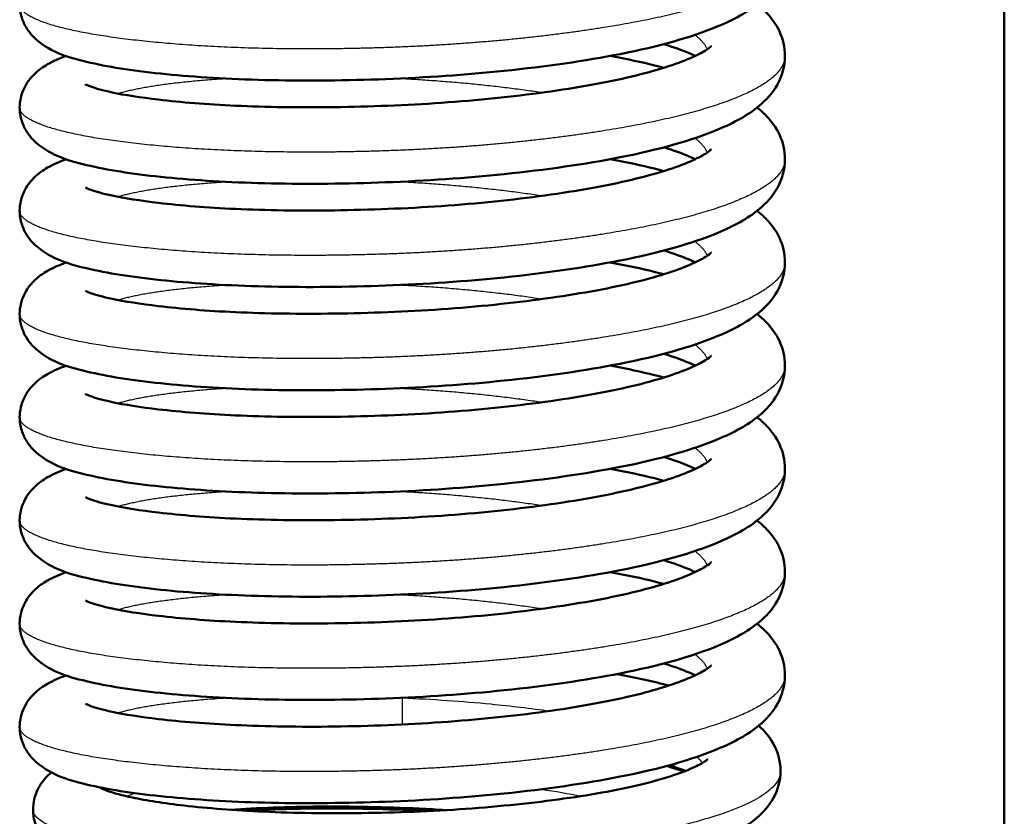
# Model space of a CAD drawing. Header units: millimetres. Extents: x 247 to 1050, y 34 to 1073.
# Tile 3 of 58: x 301 to 318, y 120 to 133. Entities that reach past the tile are written whole.
import ezdxf

# ---------------------------------------------------------------- set-up
doc = ezdxf.new("R2010")
doc.units = ezdxf.units.MM
doc.header["$LTSCALE"] = 0.75
doc.layers.add('Visible', color=7, linetype='Continuous', lineweight=50)
doc.layers.add('Visible Narrow', color=7, linetype='Continuous', lineweight=25)

msp = doc.modelspace()

# ---------------------------------------------------------------- linework, layer by layer
at = {"layer": 'Visible'}
msp.add_line((317.652, 184.167, 38.834), (317.652, 92.819, 38.834), dxfattribs=at)
for points, knots in [([(313.927, 134.299, 38.681), (313.927, 134.126, 38.918), (313.876, 133.954, 39.158), (313.716, 133.667, 39.658), (313.607, 133.549, 39.922), (313.29, 133.286, 40.617), (313.06, 133.163, 41.052), (312.348, 132.864, 42.12), (311.782, 132.707, 42.724), (310.538, 132.462, 43.614), (309.861, 132.365, 43.941), (308.508, 132.225, 44.314), (307.819, 132.178, 44.387), (306.483, 132.128, 44.308), (305.82, 132.122, 44.159), (304.593, 132.147, 43.666), (304.013, 132.18, 43.318), (303.002, 132.275, 42.465), (302.56, 132.337, 41.95), (301.82, 132.498, 40.794), (301.537, 132.571, 40.124), (301.19, 132.837, 39.324), (301.112, 132.911, 39.156), (301.014, 133.067, 38.917), (300.983, 133.129, 38.837), (300.94, 133.268, 38.679), (300.927, 133.346, 38.6), (300.927, 133.423, 38.522)], [0, 0, 0, 0, 0.087865, 0.087865, 0.179598, 0.179598, 0.33037, 0.33037, 0.574954, 0.574954, 0.795255, 0.795255, 0.998149, 0.998149, 1.196805, 1.196805, 1.394859, 1.394859, 1.594779, 1.594779, 1.809425, 1.809425, 1.868319, 1.868319, 1.899951, 1.899951, 1.932814, 1.932814, 1.932814, 1.932814]), ([(313.453, 133.423, 36.787), (313.51, 133.378, 36.909), (313.564, 133.329, 37.031), (313.699, 133.188, 37.356), (313.776, 133.085, 37.558), (313.891, 132.839, 37.961), (313.927, 132.693, 38.163), (313.927, 132.546, 38.363)], [1.7442687, 1.7442687, 1.7442687, 1.7442687, 1.7867174, 1.7867174, 1.8580186, 1.8580186, 1.9324188, 1.9324188, 1.9324188, 1.9324188]), ([(302.045, 132.064, 39.41), (302.045, 132.064, 39.445), (302.046, 132.064, 39.48), (302.056, 132.059, 39.727), (302.089, 132.042, 39.939), (302.216, 131.996, 40.479), (302.34, 131.96, 40.802), (302.706, 131.882, 41.514), (302.976, 131.84, 41.895), (303.664, 131.759, 42.641), (304.109, 131.723, 42.995), (305.111, 131.677, 43.575), (305.687, 131.668, 43.795), (306.869, 131.684, 44.042), (307.492, 131.708, 44.071), (308.7, 131.793, 43.932), (309.301, 131.854, 43.762), (310.393, 132.005, 43.248), (310.901, 132.096, 42.897), (311.735, 132.294, 42.072), (312.081, 132.405, 41.59), (312.427, 132.555, 40.831), (312.514, 132.6, 40.583), (312.627, 132.671, 40.115), (312.658, 132.697, 39.893), (312.674, 132.712, 39.596), (312.676, 132.714, 39.523), (312.676, 132.714, 39.449)], [0.131055, 0.131055, 0.131055, 0.131055, 0.141423, 0.141423, 0.205412, 0.205412, 0.308324, 0.308324, 0.446555, 0.446555, 0.613769, 0.613769, 0.793965, 0.793965, 0.976303, 0.976303, 1.15963, 1.15963, 1.341367, 1.341367, 1.516665, 1.516665, 1.595791, 1.595791, 1.662826, 1.662826, 1.684904, 1.684904, 1.684904, 1.684904]), ([(312.403, 132.546, 35.856), (312.37, 132.562, 35.773), (312.335, 132.578, 35.691), (312.178, 132.644, 35.358), (312.034, 132.696, 35.115), (311.871, 132.747, 34.887)], [0.2563568, 0.2563568, 0.2563568, 0.2563568, 0.2834687, 0.2834687, 0.3685859, 0.3685859, 0.3685859, 0.3685859]), ([(313.927, 132.546, 38.363), (313.927, 132.373, 38.599), (313.876, 132.201, 38.839), (313.716, 131.914, 39.339), (313.607, 131.797, 39.603), (313.29, 131.533, 40.298), (313.06, 131.41, 40.734), (312.348, 131.112, 41.802), (311.782, 130.954, 42.405), (310.538, 130.709, 43.295), (309.861, 130.612, 43.622), (308.508, 130.472, 43.995), (307.819, 130.425, 44.068), (306.483, 130.375, 43.989), (305.82, 130.369, 43.84), (304.593, 130.394, 43.348), (304.013, 130.427, 42.999), (303.002, 130.522, 42.146), (302.56, 130.584, 41.631), (301.82, 130.745, 40.475), (301.537, 130.818, 39.805), (301.19, 131.084, 39.006), (301.112, 131.158, 38.837), (301.014, 131.314, 38.599), (300.983, 131.377, 38.518), (300.94, 131.515, 38.36), (300.927, 131.593, 38.281), (300.927, 131.67, 38.203)], [0, 0, 0, 0, 0.087865, 0.087865, 0.179598, 0.179598, 0.33037, 0.33037, 0.574954, 0.574954, 0.795255, 0.795255, 0.998149, 0.998149, 1.196805, 1.196805, 1.394859, 1.394859, 1.594779, 1.594779, 1.809425, 1.809425, 1.868319, 1.868319, 1.899951, 1.899951, 1.932814, 1.932814, 1.932814, 1.932814]), ([(300.927, 131.67, 38.203), (300.927, 131.784, 38.088), (300.956, 131.899, 37.97), (301.046, 132.089, 37.723), (301.105, 132.166, 37.591), (301.243, 132.304, 37.279), (301.322, 132.358, 37.095), (301.501, 132.46, 36.679), (301.602, 132.503, 36.445), (301.713, 132.543, 36.215)], [0, 0, 0, 0, 0.0488735, 0.0488735, 0.0972828, 0.0972828, 0.1590811, 0.1590811, 0.2365322, 0.2365322, 0.2365322, 0.2365322]), ([(310.958, 132.546, 33.417), (311.037, 132.532, 33.469), (311.114, 132.517, 33.523), (311.429, 132.453, 33.755), (311.657, 132.401, 33.948), (311.871, 132.345, 34.156)], [1.336486, 1.336486, 1.336486, 1.336486, 1.3649481, 1.3649481, 1.4554605, 1.4554605, 1.4554605, 1.4554605]), ([(313.453, 131.67, 36.468), (313.51, 131.625, 36.59), (313.564, 131.577, 36.712), (313.699, 131.435, 37.037), (313.776, 131.332, 37.239), (313.891, 131.086, 37.642), (313.927, 130.94, 37.844), (313.927, 130.793, 38.044)], [1.7442687, 1.7442687, 1.7442687, 1.7442687, 1.7867174, 1.7867174, 1.8580186, 1.8580186, 1.9324188, 1.9324188, 1.9324188, 1.9324188]), ([(302.045, 130.312, 39.092), (302.045, 130.312, 39.126), (302.046, 130.311, 39.161), (302.056, 130.306, 39.408), (302.089, 130.289, 39.621), (302.216, 130.243, 40.16), (302.34, 130.208, 40.484), (302.706, 130.13, 41.195), (302.976, 130.087, 41.576), (303.664, 130.006, 42.323), (304.109, 129.97, 42.677), (305.111, 129.924, 43.256), (305.687, 129.916, 43.476), (306.869, 129.932, 43.723), (307.492, 129.955, 43.752), (308.7, 130.04, 43.614), (309.301, 130.101, 43.444), (310.393, 130.253, 42.929), (310.901, 130.343, 42.578), (311.735, 130.541, 41.753), (312.081, 130.652, 41.272), (312.427, 130.802, 40.512), (312.514, 130.848, 40.265), (312.627, 130.918, 39.796), (312.658, 130.944, 39.574), (312.674, 130.959, 39.278), (312.676, 130.961, 39.204), (312.676, 130.961, 39.13)], [0.131055, 0.131055, 0.131055, 0.131055, 0.141423, 0.141423, 0.205412, 0.205412, 0.308324, 0.308324, 0.446555, 0.446555, 0.613769, 0.613769, 0.793965, 0.793965, 0.976303, 0.976303, 1.15963, 1.15963, 1.341367, 1.341367, 1.516665, 1.516665, 1.595791, 1.595791, 1.662826, 1.662826, 1.684904, 1.684904, 1.684904, 1.684904]), ([(312.403, 130.793, 35.537), (312.37, 130.809, 35.454), (312.335, 130.825, 35.372), (312.178, 130.891, 35.039), (312.034, 130.944, 34.797), (311.871, 130.995, 34.569)], [0.2563568, 0.2563568, 0.2563568, 0.2563568, 0.2834687, 0.2834687, 0.3685859, 0.3685859, 0.3685859, 0.3685859]), ([(313.927, 130.793, 38.044), (313.927, 130.62, 38.28), (313.876, 130.448, 38.52), (313.716, 130.162, 39.021), (313.607, 130.044, 39.284), (313.29, 129.78, 39.98), (313.06, 129.657, 40.415), (312.348, 129.359, 41.483), (311.782, 129.202, 42.086), (310.538, 128.957, 42.977), (309.861, 128.859, 43.303), (308.508, 128.719, 43.677), (307.819, 128.672, 43.75), (306.483, 128.622, 43.671), (305.82, 128.616, 43.522), (304.593, 128.641, 43.029), (304.013, 128.674, 42.681), (303.002, 128.769, 41.827), (302.56, 128.832, 41.312), (301.82, 128.992, 40.156), (301.537, 129.065, 39.487), (301.19, 129.331, 38.687), (301.112, 129.405, 38.519), (301.014, 129.561, 38.28), (300.983, 129.624, 38.199), (300.94, 129.763, 38.041), (300.927, 129.84, 37.963), (300.927, 129.917, 37.885)], [0, 0, 0, 0, 0.087865, 0.087865, 0.179598, 0.179598, 0.33037, 0.33037, 0.574954, 0.574954, 0.795255, 0.795255, 0.998149, 0.998149, 1.196805, 1.196805, 1.394859, 1.394859, 1.594779, 1.594779, 1.809425, 1.809425, 1.868319, 1.868319, 1.899951, 1.899951, 1.932814, 1.932814, 1.932814, 1.932814]), ([(300.927, 129.917, 37.885), (300.927, 130.031, 37.769), (300.956, 130.146, 37.651), (301.046, 130.336, 37.404), (301.105, 130.413, 37.272), (301.243, 130.551, 36.961), (301.322, 130.605, 36.777), (301.501, 130.707, 36.36), (301.602, 130.75, 36.126), (301.713, 130.79, 35.897)], [0, 0, 0, 0, 0.0488735, 0.0488735, 0.0972828, 0.0972828, 0.1590811, 0.1590811, 0.2365322, 0.2365322, 0.2365322, 0.2365322]), ([(310.958, 130.793, 33.098), (311.037, 130.779, 33.151), (311.114, 130.764, 33.204), (311.429, 130.7, 33.436), (311.657, 130.648, 33.63), (311.871, 130.592, 33.838)], [1.336486, 1.336486, 1.336486, 1.336486, 1.3649481, 1.3649481, 1.4554605, 1.4554605, 1.4554605, 1.4554605]), ([(313.453, 129.917, 36.15), (313.51, 129.872, 36.272), (313.564, 129.824, 36.393), (313.699, 129.682, 36.718), (313.776, 129.579, 36.92), (313.891, 129.333, 37.323), (313.927, 129.187, 37.525), (313.927, 129.04, 37.725)], [1.7442687, 1.7442687, 1.7442687, 1.7442687, 1.7867174, 1.7867174, 1.8580186, 1.8580186, 1.9324188, 1.9324188, 1.9324188, 1.9324188]), ([(302.045, 128.559, 38.773), (302.045, 128.559, 38.807), (302.046, 128.558, 38.842), (302.056, 128.553, 39.09), (302.089, 128.536, 39.302), (302.216, 128.49, 39.842), (302.34, 128.455, 40.165), (302.706, 128.377, 40.877), (302.976, 128.334, 41.258), (303.664, 128.254, 42.004), (304.109, 128.217, 42.358), (305.111, 128.171, 42.938), (305.687, 128.163, 43.157), (306.869, 128.179, 43.405), (307.492, 128.203, 43.433), (308.7, 128.287, 43.295), (309.301, 128.349, 43.125), (310.393, 128.5, 42.61), (310.901, 128.59, 42.26), (311.735, 128.788, 41.434), (312.081, 128.899, 40.953), (312.427, 129.049, 40.193), (312.514, 129.095, 39.946), (312.627, 129.165, 39.477), (312.658, 129.191, 39.255), (312.674, 129.206, 38.959), (312.676, 129.208, 38.885), (312.676, 129.208, 38.811)], [0.131055, 0.131055, 0.131055, 0.131055, 0.141423, 0.141423, 0.205412, 0.205412, 0.308324, 0.308324, 0.446555, 0.446555, 0.613769, 0.613769, 0.793965, 0.793965, 0.976303, 0.976303, 1.15963, 1.15963, 1.341367, 1.341367, 1.516665, 1.516665, 1.595791, 1.595791, 1.662826, 1.662826, 1.684904, 1.684904, 1.684904, 1.684904]), ([(312.403, 129.04, 35.218), (312.37, 129.056, 35.135), (312.335, 129.072, 35.053), (312.178, 129.139, 34.72), (312.034, 129.191, 34.478), (311.871, 129.242, 34.25)], [0.2563568, 0.2563568, 0.2563568, 0.2563568, 0.2834687, 0.2834687, 0.3685859, 0.3685859, 0.3685859, 0.3685859]), ([(313.927, 129.04, 37.725), (313.927, 128.867, 37.962), (313.876, 128.696, 38.202), (313.716, 128.409, 38.702), (313.607, 128.291, 38.966), (313.29, 128.027, 39.661), (313.06, 127.905, 40.096), (312.348, 127.606, 41.164), (311.782, 127.449, 41.767), (310.538, 127.204, 42.658), (309.861, 127.106, 42.985), (308.508, 126.966, 43.358), (307.819, 126.919, 43.431), (306.483, 126.869, 43.352), (305.82, 126.863, 43.203), (304.593, 126.888, 42.71), (304.013, 126.921, 42.362), (303.002, 127.016, 41.509), (302.56, 127.079, 40.993), (301.82, 127.24, 39.838), (301.537, 127.312, 39.168), (301.19, 127.578, 38.368), (301.112, 127.652, 38.2), (301.014, 127.808, 37.961), (300.983, 127.871, 37.881), (300.94, 128.01, 37.722), (300.927, 128.087, 37.644), (300.927, 128.164, 37.566)], [0, 0, 0, 0, 0.087865, 0.087865, 0.179598, 0.179598, 0.33037, 0.33037, 0.574954, 0.574954, 0.795255, 0.795255, 0.998149, 0.998149, 1.196805, 1.196805, 1.394859, 1.394859, 1.594779, 1.594779, 1.809425, 1.809425, 1.868319, 1.868319, 1.899951, 1.899951, 1.932814, 1.932814, 1.932814, 1.932814]), ([(300.927, 128.164, 37.566), (300.927, 128.279, 37.45), (300.956, 128.393, 37.332), (301.046, 128.583, 37.085), (301.105, 128.66, 36.953), (301.243, 128.798, 36.642), (301.322, 128.852, 36.458), (301.501, 128.954, 36.042), (301.602, 128.997, 35.808), (301.713, 129.037, 35.578)], [0, 0, 0, 0, 0.0488735, 0.0488735, 0.0972828, 0.0972828, 0.1590811, 0.1590811, 0.2365322, 0.2365322, 0.2365322, 0.2365322]), ([(310.958, 129.04, 32.779), (311.037, 129.026, 32.832), (311.114, 129.011, 32.886), (311.429, 128.948, 33.117), (311.657, 128.895, 33.31), (311.87, 128.839, 33.518)], [1.336486, 1.336486, 1.336486, 1.336486, 1.3649481, 1.3649481, 1.4553482, 1.4553482, 1.4553482, 1.4553482]), ([(313.453, 128.164, 35.831), (313.51, 128.119, 35.953), (313.564, 128.071, 36.075), (313.699, 127.929, 36.399), (313.776, 127.826, 36.602), (313.891, 127.58, 37.004), (313.927, 127.434, 37.207), (313.927, 127.288, 37.407)], [1.7442687, 1.7442687, 1.7442687, 1.7442687, 1.7867174, 1.7867174, 1.8580186, 1.8580186, 1.9324188, 1.9324188, 1.9324188, 1.9324188]), ([(302.045, 126.806, 38.454), (302.045, 126.806, 38.489), (302.046, 126.805, 38.523), (302.056, 126.8, 38.771), (302.089, 126.784, 38.983), (302.216, 126.737, 39.523), (302.34, 126.702, 39.846), (302.706, 126.624, 40.558), (302.976, 126.581, 40.939), (303.664, 126.501, 41.685), (304.109, 126.465, 42.039), (305.111, 126.418, 42.619), (305.687, 126.41, 42.838), (306.869, 126.426, 43.086), (307.492, 126.45, 43.115), (308.7, 126.534, 42.976), (309.301, 126.596, 42.806), (310.393, 126.747, 42.291), (310.901, 126.837, 41.941), (311.735, 127.035, 41.115), (312.081, 127.146, 40.634), (312.427, 127.296, 39.875), (312.514, 127.342, 39.627), (312.627, 127.412, 39.159), (312.658, 127.438, 38.936), (312.674, 127.453, 38.64), (312.676, 127.455, 38.567), (312.676, 127.455, 38.493)], [0.131055, 0.131055, 0.131055, 0.131055, 0.141423, 0.141423, 0.205412, 0.205412, 0.308324, 0.308324, 0.446555, 0.446555, 0.613769, 0.613769, 0.793965, 0.793965, 0.976303, 0.976303, 1.15963, 1.15963, 1.341367, 1.341367, 1.516665, 1.516665, 1.595791, 1.595791, 1.662826, 1.662826, 1.684904, 1.684904, 1.684904, 1.684904]), ([(312.403, 127.288, 34.899), (312.37, 127.303, 34.816), (312.335, 127.319, 34.735), (312.178, 127.386, 34.402), (312.034, 127.438, 34.159), (311.871, 127.489, 33.931)], [0.2563568, 0.2563568, 0.2563568, 0.2563568, 0.2834687, 0.2834687, 0.3685859, 0.3685859, 0.3685859, 0.3685859]), ([(313.927, 127.288, 37.407), (313.927, 127.114, 37.643), (313.876, 126.943, 37.883), (313.716, 126.656, 38.383), (313.607, 126.538, 38.647), (313.29, 126.274, 39.342), (313.06, 126.152, 39.778), (312.348, 125.853, 40.845), (311.782, 125.696, 41.449), (310.538, 125.451, 42.339), (309.861, 125.354, 42.666), (308.508, 125.213, 43.039), (307.819, 125.166, 43.112), (306.483, 125.117, 43.033), (305.82, 125.11, 42.884), (304.593, 125.136, 42.392), (304.013, 125.168, 42.043), (303.002, 125.264, 41.19), (302.56, 125.326, 40.675), (301.82, 125.487, 39.519), (301.537, 125.559, 38.849), (301.19, 125.825, 38.049), (301.112, 125.9, 37.881), (301.014, 126.055, 37.642), (300.983, 126.118, 37.562), (300.94, 126.257, 37.404), (300.927, 126.334, 37.325), (300.927, 126.411, 37.247)], [0, 0, 0, 0, 0.087865, 0.087865, 0.179598, 0.179598, 0.33037, 0.33037, 0.574954, 0.574954, 0.795255, 0.795255, 0.998149, 0.998149, 1.196805, 1.196805, 1.394859, 1.394859, 1.594779, 1.594779, 1.809425, 1.809425, 1.868319, 1.868319, 1.899951, 1.899951, 1.932814, 1.932814, 1.932814, 1.932814]), ([(300.927, 126.411, 37.247), (300.927, 126.526, 37.131), (300.956, 126.64, 37.014), (301.046, 126.83, 36.766), (301.105, 126.907, 36.635), (301.243, 127.045, 36.323), (301.322, 127.099, 36.139), (301.501, 127.201, 35.723), (301.602, 127.245, 35.489), (301.713, 127.284, 35.259)], [0, 0, 0, 0, 0.0488735, 0.0488735, 0.0972828, 0.0972828, 0.1590811, 0.1590811, 0.2365322, 0.2365322, 0.2365322, 0.2365322]), ([(310.958, 127.288, 32.461), (311.037, 127.273, 32.513), (311.114, 127.258, 32.567), (311.429, 127.195, 32.798), (311.657, 127.142, 32.992), (311.871, 127.086, 33.2)], [1.336486, 1.336486, 1.336486, 1.336486, 1.3649481, 1.3649481, 1.4554605, 1.4554605, 1.4554605, 1.4554605]), ([(313.453, 126.411, 35.512), (313.51, 126.366, 35.634), (313.564, 126.318, 35.756), (313.699, 126.177, 36.081), (313.776, 126.073, 36.283), (313.891, 125.828, 36.686), (313.927, 125.681, 36.888), (313.927, 125.535, 37.088)], [1.7442687, 1.7442687, 1.7442687, 1.7442687, 1.7867174, 1.7867174, 1.8580186, 1.8580186, 1.9324188, 1.9324188, 1.9324188, 1.9324188]), ([(302.045, 125.053, 38.135), (302.045, 125.053, 38.17), (302.046, 125.053, 38.205), (302.056, 125.047, 38.452), (302.089, 125.031, 38.665), (302.216, 124.984, 39.204), (302.34, 124.949, 39.527), (302.706, 124.871, 40.239), (302.976, 124.828, 40.62), (303.664, 124.748, 41.367), (304.109, 124.712, 41.721), (305.111, 124.666, 42.3), (305.687, 124.657, 42.52), (306.869, 124.673, 42.767), (307.492, 124.697, 42.796), (308.7, 124.781, 42.658), (309.301, 124.843, 42.488), (310.393, 124.994, 41.973), (310.901, 125.085, 41.622), (311.735, 125.283, 40.797), (312.081, 125.393, 40.315), (312.427, 125.543, 39.556), (312.514, 125.589, 39.309), (312.627, 125.659, 38.84), (312.658, 125.685, 38.618), (312.674, 125.7, 38.322), (312.676, 125.703, 38.248), (312.676, 125.703, 38.174)], [0.131055, 0.131055, 0.131055, 0.131055, 0.141423, 0.141423, 0.205412, 0.205412, 0.308324, 0.308324, 0.446555, 0.446555, 0.613769, 0.613769, 0.793965, 0.793965, 0.976303, 0.976303, 1.15963, 1.15963, 1.341367, 1.341367, 1.516665, 1.516665, 1.595791, 1.595791, 1.662826, 1.662826, 1.684904, 1.684904, 1.684904, 1.684904]), ([(312.403, 125.535, 34.581), (312.37, 125.55, 34.498), (312.335, 125.566, 34.416), (312.178, 125.633, 34.083), (312.034, 125.685, 33.841), (311.871, 125.736, 33.613)], [0.2563568, 0.2563568, 0.2563568, 0.2563568, 0.2834687, 0.2834687, 0.3685859, 0.3685859, 0.3685859, 0.3685859]), ([(313.927, 125.535, 37.088), (313.927, 125.362, 37.324), (313.876, 125.19, 37.564), (313.716, 124.903, 38.064), (313.607, 124.785, 38.328), (313.29, 124.521, 39.024), (313.06, 124.399, 39.459), (312.348, 124.1, 40.527), (311.782, 123.943, 41.13), (310.538, 123.698, 42.02), (309.861, 123.601, 42.347), (308.508, 123.461, 42.721), (307.819, 123.414, 42.794), (306.483, 123.364, 42.715), (305.82, 123.357, 42.565), (304.593, 123.383, 42.073), (304.013, 123.416, 41.725), (303.002, 123.511, 40.871), (302.56, 123.573, 40.356), (301.82, 123.734, 39.2), (301.537, 123.806, 38.531), (301.19, 124.073, 37.731), (301.112, 124.147, 37.563), (301.014, 124.303, 37.324), (300.983, 124.365, 37.243), (300.94, 124.504, 37.085), (300.927, 124.581, 37.007), (300.927, 124.658, 36.929)], [0, 0, 0, 0, 0.087865, 0.087865, 0.179598, 0.179598, 0.33037, 0.33037, 0.574954, 0.574954, 0.795255, 0.795255, 0.998149, 0.998149, 1.196805, 1.196805, 1.394859, 1.394859, 1.594779, 1.594779, 1.809425, 1.809425, 1.868319, 1.868319, 1.899951, 1.899951, 1.932814, 1.932814, 1.932814, 1.932814]), ([(300.927, 124.658, 36.929), (300.927, 124.773, 36.813), (300.956, 124.888, 36.695), (301.046, 125.077, 36.448), (301.105, 125.154, 36.316), (301.243, 125.292, 36.005), (301.322, 125.347, 35.821), (301.501, 125.448, 35.404), (301.602, 125.492, 35.17), (301.713, 125.531, 34.94)], [0, 0, 0, 0, 0.0488735, 0.0488735, 0.0972828, 0.0972828, 0.1590811, 0.1590811, 0.2365322, 0.2365322, 0.2365322, 0.2365322]), ([(310.958, 125.535, 32.142), (311.037, 125.52, 32.194), (311.114, 125.505, 32.248), (311.429, 125.442, 32.48), (311.657, 125.389, 32.673), (311.871, 125.333, 32.882)], [1.336486, 1.336486, 1.336486, 1.336486, 1.3649481, 1.3649481, 1.4554605, 1.4554605, 1.4554605, 1.4554605]), ([(313.453, 124.658, 35.193), (313.51, 124.613, 35.315), (313.564, 124.565, 35.437), (313.699, 124.424, 35.762), (313.776, 124.32, 35.964), (313.891, 124.075, 36.367), (313.927, 123.929, 36.569), (313.927, 123.782, 36.769)], [1.7442687, 1.7442687, 1.7442687, 1.7442687, 1.7867174, 1.7867174, 1.8580186, 1.8580186, 1.9324188, 1.9324188, 1.9324188, 1.9324188]), ([(302.045, 123.3, 37.817), (302.045, 123.3, 37.851), (302.046, 123.3, 37.886), (302.056, 123.294, 38.134), (302.089, 123.278, 38.346), (302.216, 123.232, 38.886), (302.34, 123.196, 39.209), (302.706, 123.118, 39.921), (302.976, 123.075, 40.302), (303.664, 122.995, 41.048), (304.109, 122.959, 41.402), (305.111, 122.913, 41.982), (305.687, 122.904, 42.201), (306.869, 122.92, 42.448), (307.492, 122.944, 42.477), (308.7, 123.028, 42.339), (309.301, 123.09, 42.169), (310.393, 123.241, 41.654), (310.901, 123.332, 41.304), (311.735, 123.53, 40.478), (312.081, 123.641, 39.997), (312.427, 123.791, 39.237), (312.514, 123.836, 38.99), (312.627, 123.906, 38.521), (312.658, 123.933, 38.299), (312.674, 123.948, 38.003), (312.676, 123.95, 37.929), (312.676, 123.95, 37.855)], [0.131055, 0.131055, 0.131055, 0.131055, 0.141423, 0.141423, 0.205412, 0.205412, 0.308324, 0.308324, 0.446555, 0.446555, 0.613769, 0.613769, 0.793965, 0.793965, 0.976303, 0.976303, 1.15963, 1.15963, 1.341367, 1.341367, 1.516665, 1.516665, 1.595791, 1.595791, 1.662826, 1.662826, 1.684904, 1.684904, 1.684904, 1.684904]), ([(312.403, 123.782, 34.262), (312.37, 123.798, 34.179), (312.335, 123.813, 34.097), (312.178, 123.88, 33.764), (312.034, 123.932, 33.522), (311.871, 123.983, 33.294)], [0.2563568, 0.2563568, 0.2563568, 0.2563568, 0.2834687, 0.2834687, 0.3685859, 0.3685859, 0.3685859, 0.3685859]), ([(313.927, 123.782, 36.769), (313.927, 123.609, 37.006), (313.876, 123.437, 37.246), (313.716, 123.15, 37.746), (313.607, 123.032, 38.01), (313.29, 122.769, 38.705), (313.06, 122.646, 39.14), (312.348, 122.347, 40.208), (311.782, 122.19, 40.811), (310.538, 121.945, 41.702), (309.861, 121.848, 42.029), (308.508, 121.708, 42.402), (307.819, 121.661, 42.475), (306.483, 121.611, 42.396), (305.82, 121.605, 42.247), (304.593, 121.63, 41.754), (304.013, 121.663, 41.406), (303.002, 121.758, 40.553), (302.56, 121.82, 40.037), (301.82, 121.981, 38.882), (301.537, 122.053, 38.212), (301.19, 122.32, 37.412), (301.112, 122.394, 37.244), (301.014, 122.55, 37.005), (300.983, 122.612, 36.925), (300.94, 122.751, 36.766), (300.927, 122.829, 36.688), (300.927, 122.906, 36.61)], [0, 0, 0, 0, 0.087865, 0.087865, 0.179598, 0.179598, 0.33037, 0.33037, 0.574954, 0.574954, 0.795255, 0.795255, 0.998149, 0.998149, 1.196805, 1.196805, 1.394859, 1.394859, 1.594779, 1.594779, 1.809425, 1.809425, 1.868319, 1.868319, 1.899951, 1.899951, 1.932814, 1.932814, 1.932814, 1.932814]), ([(300.927, 122.906, 36.61), (300.927, 123.02, 36.494), (300.956, 123.135, 36.376), (301.046, 123.324, 36.129), (301.105, 123.402, 35.997), (301.243, 123.54, 35.686), (301.322, 123.594, 35.502), (301.501, 123.695, 35.086), (301.602, 123.739, 34.851), (301.713, 123.778, 34.622)], [0, 0, 0, 0, 0.0488735, 0.0488735, 0.0972828, 0.0972828, 0.1590811, 0.1590811, 0.2365322, 0.2365322, 0.2365322, 0.2365322]), ([(310.958, 123.782, 31.823), (311.037, 123.767, 31.876), (311.114, 123.753, 31.93), (311.429, 123.689, 32.161), (311.657, 123.637, 32.355), (311.871, 123.581, 32.563)], [1.336486, 1.336486, 1.336486, 1.336486, 1.3649481, 1.3649481, 1.4554605, 1.4554605, 1.4554605, 1.4554605]), ([(313.453, 122.906, 34.875), (313.51, 122.861, 34.997), (313.564, 122.812, 35.119), (313.699, 122.671, 35.443), (313.776, 122.568, 35.646), (313.891, 122.322, 36.048), (313.927, 122.176, 36.251), (313.927, 122.029, 36.451)], [1.7442687, 1.7442687, 1.7442687, 1.7442687, 1.7867174, 1.7867174, 1.8580186, 1.8580186, 1.9324188, 1.9324188, 1.9324188, 1.9324188]), ([(302.045, 121.547, 37.498), (302.045, 121.547, 37.533), (302.046, 121.547, 37.567), (302.056, 121.542, 37.815), (302.089, 121.525, 38.027), (302.216, 121.479, 38.567), (302.34, 121.443, 38.89), (302.706, 121.365, 39.602), (302.976, 121.322, 39.983), (303.664, 121.242, 40.729), (304.109, 121.206, 41.083), (305.111, 121.16, 41.663), (305.687, 121.151, 41.882), (306.869, 121.167, 42.13), (307.492, 121.191, 42.159), (308.7, 121.276, 42.02), (309.301, 121.337, 41.85), (310.393, 121.488, 41.335), (310.901, 121.579, 40.985), (311.735, 121.777, 40.159), (312.081, 121.888, 39.678), (312.427, 122.038, 38.919), (312.514, 122.083, 38.671), (312.627, 122.154, 38.202), (312.658, 122.18, 37.98), (312.674, 122.195, 37.684), (312.676, 122.197, 37.61), (312.676, 122.197, 37.537)], [0.131055, 0.131055, 0.131055, 0.131055, 0.141423, 0.141423, 0.205412, 0.205412, 0.308324, 0.308324, 0.446555, 0.446555, 0.613769, 0.613769, 0.793965, 0.793965, 0.976303, 0.976303, 1.15963, 1.15963, 1.341367, 1.341367, 1.516665, 1.516665, 1.595791, 1.595791, 1.662826, 1.662826, 1.684904, 1.684904, 1.684904, 1.684904]), ([(312.403, 122.029, 33.943), (312.37, 122.045, 33.86), (312.335, 122.061, 33.779), (312.178, 122.127, 33.445), (312.034, 122.179, 33.203), (311.871, 122.23, 32.975)], [0.2563568, 0.2563568, 0.2563568, 0.2563568, 0.2834687, 0.2834687, 0.3685859, 0.3685859, 0.3685859, 0.3685859]), ([(313.927, 122.029, 36.451), (313.927, 121.856, 36.687), (313.876, 121.684, 36.927), (313.716, 121.397, 37.427), (313.607, 121.28, 37.691), (313.29, 121.016, 38.386), (313.06, 120.893, 38.821), (312.348, 120.594, 39.889), (311.782, 120.437, 40.493), (310.538, 120.192, 41.383), (309.861, 120.095, 41.71), (308.508, 119.955, 42.083), (307.819, 119.908, 42.156), (306.483, 119.858, 42.077), (305.82, 119.852, 41.928), (304.593, 119.877, 41.436), (304.013, 119.91, 41.087), (303.002, 120.005, 40.234), (302.56, 120.067, 39.719), (301.82, 120.228, 38.563), (301.537, 120.301, 37.893), (301.19, 120.567, 37.093), (301.112, 120.641, 36.925), (301.014, 120.797, 36.686), (300.983, 120.86, 36.606), (300.94, 120.998, 36.448), (300.927, 121.076, 36.369), (300.927, 121.153, 36.291)], [0, 0, 0, 0, 0.087865, 0.087865, 0.179598, 0.179598, 0.33037, 0.33037, 0.574954, 0.574954, 0.795255, 0.795255, 0.998149, 0.998149, 1.196805, 1.196805, 1.394859, 1.394859, 1.594779, 1.594779, 1.809425, 1.809425, 1.868319, 1.868319, 1.899951, 1.899951, 1.932814, 1.932814, 1.932814, 1.932814]), ([(300.927, 121.153, 36.291), (300.927, 121.267, 36.175), (300.956, 121.382, 36.058), (301.046, 121.572, 35.81), (301.105, 121.649, 35.679), (301.243, 121.787, 35.367), (301.322, 121.841, 35.183), (301.501, 121.943, 34.767), (301.602, 121.986, 34.533), (301.713, 122.026, 34.303)], [0, 0, 0, 0, 0.0488735, 0.0488735, 0.0972828, 0.0972828, 0.1590811, 0.1590811, 0.2365322, 0.2365322, 0.2365322, 0.2365322]), ([(311.067, 122.05, 31.631), (311.081, 122.047, 31.641), (311.095, 122.044, 31.652), (311.413, 121.985, 31.885), (311.697, 121.923, 32.137), (311.957, 121.855, 32.411)], [0.3889585, 0.3889585, 0.3889585, 0.3889585, 0.3942885, 0.3942885, 0.5086202, 0.5086202, 0.5086202, 0.5086202]), ([(313.48, 121.174, 34.797), (313.495, 121.161, 34.831), (313.509, 121.147, 34.865), (313.61, 121.049, 35.102), (313.689, 120.949, 35.305), (313.812, 120.704, 35.706), (313.852, 120.555, 35.907), (313.852, 120.405, 36.105)], [0.8005601, 0.8005601, 0.8005601, 0.8005601, 0.8123102, 0.8123102, 0.8834453, 0.8834453, 0.9580201, 0.9580201, 0.9580201, 0.9580201]), ([(302.288, 120.122, 37.278), (302.288, 120.122, 37.351), (302.292, 120.12, 37.424), (302.316, 120.107, 37.727), (302.362, 120.085, 37.956), (302.526, 120.029, 38.505), (302.669, 119.99, 38.821), (303.079, 119.903, 39.521), (303.38, 119.856, 39.894), (304.118, 119.772, 40.593), (304.579, 119.736, 40.909), (305.592, 119.69, 41.401), (306.161, 119.682, 41.572), (307.321, 119.697, 41.731), (307.927, 119.721, 41.717), (309.089, 119.803, 41.5), (309.659, 119.862, 41.294), (310.682, 120.006, 40.72), (311.149, 120.093, 40.346), (311.901, 120.279, 39.487), (312.205, 120.383, 38.995), (312.477, 120.511, 38.236), (312.539, 120.548, 37.997), (312.601, 120.592, 37.579), (312.614, 120.605, 37.402), (312.614, 120.605, 37.224)], [0.128452, 0.128452, 0.128452, 0.128452, 0.150312, 0.150312, 0.219778, 0.219778, 0.323049, 0.323049, 0.464682, 0.464682, 0.628841, 0.628841, 0.802774, 0.802774, 0.980138, 0.980138, 1.158142, 1.158142, 1.334552, 1.334552, 1.505049, 1.505049, 1.579292, 1.579292, 1.632426, 1.632426, 1.632426, 1.632426]), ([(313.852, 120.405, 36.105), (313.852, 120.242, 36.322), (313.805, 120.08, 36.542), (313.657, 119.81, 37.001), (313.557, 119.7, 37.244), (313.273, 119.459, 37.88), (313.072, 119.348, 38.277), (312.425, 119.069, 39.316), (311.894, 118.923, 39.93), (310.695, 118.688, 40.863), (310.027, 118.595, 41.214), (308.698, 118.466, 41.627), (308.026, 118.424, 41.719), (306.719, 118.383, 41.682), (306.068, 118.382, 41.557), (304.859, 118.417, 41.113), (304.285, 118.453, 40.79), (303.276, 118.555, 39.99), (302.832, 118.623, 39.502), (302.088, 118.792, 38.404), (301.798, 118.874, 37.771), (301.448, 119.125, 36.977), (301.363, 119.202, 36.791), (301.253, 119.365, 36.525), (301.218, 119.432, 36.435), (301.169, 119.581, 36.259), (301.154, 119.664, 36.171), (301.154, 119.748, 36.085)], [0, 0, 0, 0, 0.081349, 0.081349, 0.165854, 0.165854, 0.302386, 0.302386, 0.542499, 0.542499, 0.763389, 0.763389, 0.961813, 0.961813, 1.15562, 1.15562, 1.348352, 1.348352, 1.543068, 1.543068, 1.749388, 1.749388, 1.814112, 1.814112, 1.848808, 1.848808, 1.884945, 1.884945, 1.884945, 1.884945]), ([(301.154, 119.748, 36.085), (301.154, 119.866, 35.962), (301.184, 119.984, 35.838), (301.277, 120.18, 35.578), (301.339, 120.259, 35.439), (301.423, 120.343, 35.249), (301.444, 120.362, 35.202), (301.466, 120.38, 35.154)], [0, 0, 0, 0, 0.0509538, 0.0509538, 0.1016057, 0.1016057, 0.1181374, 0.1181374, 0.1181374, 0.1181374]), ([(308.162, 119.74, 30.577), (308.013, 119.75, 30.555), (307.863, 119.758, 30.539), (307.142, 119.793, 30.497), (306.557, 119.804, 30.555), (305.477, 119.796, 30.842), (304.967, 119.777, 31.064), (304.508, 119.746, 31.354)], [0.7567996, 0.7567996, 0.7567996, 0.7567996, 0.80192, 0.80192, 0.9738236, 0.9738236, 1.1368711, 1.1368711, 1.1368711, 1.1368711]), ([(304.778, 119.729, 31.264), (305.094, 119.747, 31.093), (305.426, 119.759, 30.951), (306.341, 119.774, 30.663), (306.954, 119.766, 30.575), (307.66, 119.735, 30.589), (307.763, 119.73, 30.594), (307.867, 119.724, 30.602)], [0.6046608, 0.6046608, 0.6046608, 0.6046608, 0.7117487, 0.7117487, 0.8925416, 0.8925416, 0.9236174, 0.9236174, 0.9236174, 0.9236174])]:
    msp.add_open_spline(points, degree=3, knots=knots, dxfattribs=at)
for points in [[(311.916, 120.489, 32.575), (312.02, 120.459, 32.693), (312.119, 120.428, 32.816), (312.214, 120.396, 32.941)], [(312.238, 120.405, 33.367), (312.157, 120.437, 33.196), (312.065, 120.47, 33.03), (311.964, 120.502, 32.871)]]:
    msp.add_open_spline(points, degree=3, dxfattribs=at)
at = {"layer": 'Visible Narrow', "extrusion": (1, 0, 0)}
for start, end in [(100.0596, 100.3047), (100.3047, 150.6497)]:
    msp.add_arc((121.761, 30.456, 307.427), 0.65, start, end, dxfattribs=at)
at = {"layer": 'Visible Narrow'}
for points, weights, knots in [([(313.927, 134.299, 38.681), (313.927, 134.07, 39.686), (313.609, 133.852, 40.642), (312.957, 133.405, 42.602), (311.248, 133.095, 43.807), (309.539, 132.786, 45.013), (307.427, 132.698, 44.997), (305.316, 132.61, 44.981), (303.607, 132.745, 43.744), (301.898, 132.879, 42.506), (301.246, 133.151, 40.514), (300.927, 133.283, 39.543), (300.927, 133.423, 38.522)], [0.975528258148, 0.975528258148, 1, 0.951056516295, 1, 0.951056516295, 1, 0.951056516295, 1, 0.951056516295, 1, 0.975528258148, 0.975528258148], [0.59210526, 0.59210526, 0.59210526, 0.59473684, 0.59473684, 0.6, 0.6, 0.60526316, 0.60526316, 0.61052632, 0.61052632, 0.61578947, 0.61578947, 0.61842105, 0.61842105, 0.61842105]), ([(313.927, 132.546, 38.363), (313.927, 132.317, 39.368), (313.609, 132.099, 40.323), (312.957, 131.652, 42.283), (311.248, 131.343, 43.489), (309.539, 131.033, 44.694), (307.427, 130.945, 44.678), (305.316, 130.858, 44.662), (303.607, 130.992, 43.425), (301.898, 131.126, 42.188), (301.246, 131.398, 40.196), (300.927, 131.53, 39.225), (300.927, 131.67, 38.203)], [0.975528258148, 0.975528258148, 1, 0.951056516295, 1, 0.951056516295, 1, 0.951056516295, 1, 0.951056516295, 1, 0.975528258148, 0.975528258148], [0.64473684, 0.64473684, 0.64473684, 0.64736842, 0.64736842, 0.65263158, 0.65263158, 0.65789474, 0.65789474, 0.66315789, 0.66315789, 0.66842105, 0.66842105, 0.67105263, 0.67105263, 0.67105263]), ([(302.593, 131.907, 36.3), (303.149, 132.079, 34.904), (304.371, 132.159, 34.017), (304.393, 132.161, 34.001), (304.415, 132.162, 33.985)], [0.991074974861, 0.956022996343, 1, 0.999178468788, 0.998384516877], [0.674218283, 0.674218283, 0.674218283, 0.678947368, 0.678947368, 0.679035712, 0.679035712, 0.679035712]), ([(307.399, 132.163, 33.008), (307.413, 132.162, 33.008), (307.427, 132.162, 33.008), (308.689, 132.096, 32.996), (309.811, 131.925, 33.552)], [0.999149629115, 0.99957105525, 1, 0.962986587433, 0.981955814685], [0.6841644, 0.6841644, 0.6841644, 0.684210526, 0.684210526, 0.688190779, 0.688190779, 0.688190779]), ([(313.927, 130.793, 38.044), (313.927, 130.564, 39.049), (313.609, 130.346, 40.004), (312.957, 129.899, 41.965), (311.248, 129.59, 43.17), (309.539, 129.28, 44.376), (307.427, 129.192, 44.36), (305.316, 129.105, 44.344), (303.607, 129.239, 43.106), (301.898, 129.374, 41.869), (301.246, 129.645, 39.877), (300.927, 129.778, 38.906), (300.927, 129.917, 37.885)], [0.975528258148, 0.975528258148, 1, 0.951056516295, 1, 0.951056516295, 1, 0.951056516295, 1, 0.951056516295, 1, 0.975528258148, 0.975528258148], [0.69736842, 0.69736842, 0.69736842, 0.7, 0.7, 0.70526316, 0.70526316, 0.71052632, 0.71052632, 0.71578947, 0.71578947, 0.72105263, 0.72105263, 0.72368421, 0.72368421, 0.72368421]), ([(302.593, 130.155, 35.981), (303.149, 130.326, 34.586), (304.371, 130.406, 33.698), (304.393, 130.408, 33.682), (304.415, 130.409, 33.666)], [0.991074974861, 0.956022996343, 1, 0.999178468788, 0.998384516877], [0.726849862, 0.726849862, 0.726849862, 0.731578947, 0.731578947, 0.731667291, 0.731667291, 0.731667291]), ([(307.4, 130.41, 32.689), (307.414, 130.41, 32.689), (307.427, 130.409, 32.689), (308.689, 130.343, 32.677), (309.811, 130.172, 33.234)], [0.999183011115, 0.999588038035, 1, 0.962986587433, 0.981955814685], [0.736797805, 0.736797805, 0.736797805, 0.736842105, 0.736842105, 0.740822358, 0.740822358, 0.740822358]), ([(313.927, 129.04, 37.725), (313.927, 128.811, 38.73), (313.609, 128.594, 39.686), (312.957, 128.147, 41.646), (311.248, 127.837, 42.851), (309.539, 127.527, 44.057), (307.427, 127.44, 44.041), (305.316, 127.352, 44.025), (303.607, 127.486, 42.788), (301.898, 127.621, 41.55), (301.246, 127.892, 39.558), (300.927, 128.025, 38.587), (300.927, 128.164, 37.566)], [0.975528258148, 0.975528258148, 1, 0.951056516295, 1, 0.951056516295, 1, 0.951056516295, 1, 0.951056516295, 1, 0.975528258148, 0.975528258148], [0.75, 0.75, 0.75, 0.75263158, 0.75263158, 0.75789474, 0.75789474, 0.76315789, 0.76315789, 0.76842105, 0.76842105, 0.77368421, 0.77368421, 0.77631579, 0.77631579, 0.77631579]), ([(302.593, 128.402, 35.663), (303.149, 128.573, 34.267), (304.371, 128.654, 33.379), (304.393, 128.655, 33.363), (304.415, 128.656, 33.348)], [0.991074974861, 0.956022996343, 1, 0.999178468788, 0.998384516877], [0.779481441, 0.779481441, 0.779481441, 0.784210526, 0.784210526, 0.78429887, 0.78429887, 0.78429887]), ([(307.4, 128.657, 32.371), (307.414, 128.657, 32.37), (307.427, 128.656, 32.37), (308.689, 128.591, 32.358), (309.811, 128.419, 32.915)], [0.999183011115, 0.999588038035, 1, 0.962986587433, 0.981955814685], [0.789429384, 0.789429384, 0.789429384, 0.789473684, 0.789473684, 0.793453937, 0.793453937, 0.793453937]), ([(313.927, 127.288, 37.407), (313.927, 127.059, 38.411), (313.609, 126.841, 39.367), (312.957, 126.394, 41.327), (311.248, 126.084, 42.533), (309.539, 125.774, 43.738), (307.427, 125.687, 43.722), (305.316, 125.599, 43.706), (303.607, 125.733, 42.469), (301.898, 125.868, 41.232), (301.246, 126.14, 39.24), (300.927, 126.272, 38.268), (300.927, 126.411, 37.247)], [0.975528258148, 0.975528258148, 1, 0.951056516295, 1, 0.951056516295, 1, 0.951056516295, 1, 0.951056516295, 1, 0.975528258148, 0.975528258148], [0.80263158, 0.80263158, 0.80263158, 0.80526316, 0.80526316, 0.81052632, 0.81052632, 0.81578947, 0.81578947, 0.82105263, 0.82105263, 0.82631579, 0.82631579, 0.82894737, 0.82894737, 0.82894737]), ([(302.593, 126.649, 35.344), (303.149, 126.82, 33.948), (304.371, 126.901, 33.061), (304.393, 126.902, 33.045), (304.415, 126.904, 33.029)], [0.991074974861, 0.956022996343, 1, 0.999178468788, 0.998384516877], [0.83211302, 0.83211302, 0.83211302, 0.836842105, 0.836842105, 0.836930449, 0.836930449, 0.836930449]), ([(307.4, 126.905, 32.052), (307.414, 126.904, 32.052), (307.427, 126.903, 32.052), (308.689, 126.838, 32.04), (309.811, 126.666, 32.596)], [0.999183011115, 0.999588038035, 1, 0.962986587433, 0.981955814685], [0.842060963, 0.842060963, 0.842060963, 0.842105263, 0.842105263, 0.846085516, 0.846085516, 0.846085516]), ([(313.927, 125.535, 37.088), (313.927, 125.306, 38.093), (313.609, 125.088, 39.048), (312.957, 124.641, 41.009), (311.248, 124.331, 42.214), (309.539, 124.021, 43.419), (307.427, 123.934, 43.404), (305.316, 123.846, 43.388), (303.607, 123.981, 42.15), (301.898, 124.115, 40.913), (301.246, 124.387, 38.921), (300.927, 124.519, 37.95), (300.927, 124.658, 36.929)], [0.975528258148, 0.975528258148, 1, 0.951056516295, 1, 0.951056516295, 1, 0.951056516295, 1, 0.951056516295, 1, 0.975528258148, 0.975528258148], [0.85526316, 0.85526316, 0.85526316, 0.85789474, 0.85789474, 0.86315789, 0.86315789, 0.86842105, 0.86842105, 0.87368421, 0.87368421, 0.87894737, 0.87894737, 0.88157895, 0.88157895, 0.88157895]), ([(302.593, 124.896, 35.025), (303.149, 125.068, 33.629), (304.371, 125.148, 32.742), (304.393, 125.149, 32.726), (304.415, 125.151, 32.71)], [0.991074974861, 0.956022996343, 1, 0.999178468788, 0.998384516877], [0.884744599, 0.884744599, 0.884744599, 0.889473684, 0.889473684, 0.889562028, 0.889562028, 0.889562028]), ([(307.4, 125.152, 31.733), (307.414, 125.151, 31.733), (307.427, 125.15, 31.733), (308.689, 125.085, 31.721), (309.811, 124.913, 32.278)], [0.999183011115, 0.999588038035, 1, 0.962986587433, 0.981955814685], [0.894692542, 0.894692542, 0.894692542, 0.894736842, 0.894736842, 0.898717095, 0.898717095, 0.898717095]), ([(313.927, 123.782, 36.769), (313.927, 123.553, 37.774), (313.609, 123.335, 38.73), (312.957, 122.888, 40.69), (311.248, 122.578, 41.895), (309.539, 122.269, 43.101), (307.427, 122.181, 43.085), (305.316, 122.093, 43.069), (303.607, 122.228, 41.832), (301.898, 122.362, 40.594), (301.246, 122.634, 38.602), (300.927, 122.766, 37.631), (300.927, 122.906, 36.61)], [0.975528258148, 0.975528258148, 1, 0.951056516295, 1, 0.951056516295, 1, 0.951056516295, 1, 0.951056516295, 1, 0.975528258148, 0.975528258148], [0.90789474, 0.90789474, 0.90789474, 0.91052632, 0.91052632, 0.91578947, 0.91578947, 0.92105263, 0.92105263, 0.92631579, 0.92631579, 0.93157895, 0.93157895, 0.93421053, 0.93421053, 0.93421053]), ([(302.593, 123.143, 34.707), (303.149, 123.315, 33.311), (304.371, 123.395, 32.423), (304.393, 123.397, 32.407), (304.415, 123.398, 32.392)], [0.991074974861, 0.956022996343, 1, 0.999178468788, 0.998384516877], [0.937376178, 0.937376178, 0.937376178, 0.942105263, 0.942105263, 0.942193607, 0.942193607, 0.942193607]), ([(307.399, 123.399, 31.415), (307.413, 123.398, 31.414), (307.427, 123.397, 31.414), (308.689, 123.332, 31.402), (309.811, 123.161, 31.959)], [0.999149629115, 0.99957105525, 1, 0.962986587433, 0.981955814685], [0.947322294, 0.947322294, 0.947322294, 0.947368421, 0.947368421, 0.951348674, 0.951348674, 0.951348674]), ([(313.927, 122.029, 36.451), (313.927, 121.8, 37.455), (313.609, 121.582, 38.411), (312.957, 121.135, 40.371), (311.248, 120.825, 41.577), (309.539, 120.516, 42.782), (307.427, 120.428, 42.766), (305.316, 120.34, 42.75), (303.607, 120.475, 41.513), (301.898, 120.609, 40.276), (301.246, 120.881, 38.283), (300.927, 121.013, 37.312), (300.927, 121.153, 36.291)], [0.975528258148, 0.975528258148, 1, 0.951056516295, 1, 0.951056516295, 1, 0.951056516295, 1, 0.951056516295, 1, 0.975528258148, 0.975528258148], [0.96052632, 0.96052632, 0.96052632, 0.96315789, 0.96315789, 0.96842105, 0.96842105, 0.97368421, 0.97368421, 0.97894737, 0.97894737, 0.98421053, 0.98421053, 0.98684211, 0.98684211, 0.98684211]), ([(302.593, 121.39, 34.388), (303.149, 121.562, 32.992), (304.371, 121.642, 32.104), (304.393, 121.644, 32.089), (304.415, 121.645, 32.073)], [0.991074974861, 0.956022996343, 1, 0.999178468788, 0.998384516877], [0.990007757, 0.990007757, 0.990007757, 0.994736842, 0.994736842, 0.994825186, 0.994825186, 0.994825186])]:
    msp.add_rational_spline(points, weights, degree=2, knots=knots, dxfattribs=at)
for points, weights in [([(312.397, 132.903, 36.873), (312.556, 132.783, 37.374), (312.605, 132.658, 37.896)], [0.997592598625, 0.982309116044, 0.977612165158]), ([(312.397, 131.15, 36.554), (312.556, 131.03, 37.055), (312.605, 130.905, 37.577)], [0.997592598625, 0.982309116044, 0.977612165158]), ([(312.397, 129.397, 36.236), (312.556, 129.277, 36.737), (312.605, 129.152, 37.258)], [0.997592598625, 0.982309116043, 0.977612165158]), ([(312.397, 127.645, 35.917), (312.556, 127.525, 36.418), (312.605, 127.4, 36.94)], [0.997592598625, 0.982309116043, 0.977612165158]), ([(312.397, 125.892, 35.598), (312.556, 125.772, 36.099), (312.605, 125.647, 36.621)], [0.997592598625, 0.982309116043, 0.977612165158]), ([(312.397, 124.139, 35.28), (312.556, 124.019, 35.78), (312.605, 123.894, 36.302)], [0.997592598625, 0.982309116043, 0.977612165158]), ([(312.397, 122.386, 34.961), (312.556, 122.266, 35.462), (312.605, 122.141, 35.983)], [0.997592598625, 0.982309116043, 0.977612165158]), ([(307.399, 121.646, 31.096), (307.413, 121.645, 31.096), (307.427, 121.645, 31.095)], [0.999149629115, 0.99957105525, 1])]:
    msp.add_rational_spline(points, weights, degree=2, dxfattribs=at)
for points, knots in [([(307.427, 121.645, 31.095), (307.938, 121.624, 31.097), (308.447, 121.589, 31.172), (308.933, 121.542, 31.318), (309.277, 121.509, 31.422), (309.609, 121.469, 31.561), (309.922, 121.423, 31.731)], [0, 0, 0, 0, 0.0078125, 0.0078125, 0.0078125, 0.013341, 0.013341, 0.013341, 0.013341]), ([(313.852, 120.405, 36.105), (313.852, 120.313, 36.533), (313.807, 120.221, 36.96), (313.719, 120.131, 37.378), (313.592, 120.001, 37.981), (313.373, 119.874, 38.564), (313.072, 119.755, 39.104), (312.772, 119.636, 39.643), (312.39, 119.526, 40.138), (311.943, 119.427, 40.568), (311.497, 119.328, 40.997), (310.985, 119.242, 41.36), (310.431, 119.17, 41.643), (309.877, 119.098, 41.925), (309.281, 119.04, 42.126), (308.668, 118.999, 42.238), (308.055, 118.958, 42.35), (307.425, 118.934, 42.372), (306.806, 118.926, 42.303), (306.186, 118.917, 42.235), (305.577, 118.926, 42.076), (305.005, 118.949, 41.834), (304.433, 118.972, 41.593), (303.897, 119.011, 41.267), (303.421, 119.062, 40.873), (302.945, 119.113, 40.479), (302.528, 119.176, 40.016), (302.188, 119.249, 39.503), (301.848, 119.321, 38.991), (301.586, 119.403, 38.43), (301.411, 119.489, 37.844), (301.241, 119.572, 37.273), (301.154, 119.66, 36.678), (301.154, 119.748, 36.085)], [0.04146327, 0.04146327, 0.04146327, 0.04146327, 0.046875, 0.046875, 0.046875, 0.0546875, 0.0546875, 0.0546875, 0.0625, 0.0625, 0.0625, 0.0703125, 0.0703125, 0.0703125, 0.078125, 0.078125, 0.078125, 0.0859375, 0.0859375, 0.0859375, 0.09375, 0.09375, 0.09375, 0.1015625, 0.1015625, 0.1015625, 0.109375, 0.109375, 0.109375, 0.1171875, 0.1171875, 0.1171875, 0.12479777, 0.12479777, 0.12479777, 0.12479777])]:
    msp.add_open_spline(points, degree=3, knots=knots, dxfattribs=at)
for points in [[(312.433, 120.645, 35.035), (312.469, 120.609, 35.195), (312.497, 120.573, 35.357), (312.517, 120.537, 35.52)], [(309.789, 120.095, 31.766), (310.027, 120.059, 31.897), (310.253, 120.02, 32.047), (310.465, 119.978, 32.215)], [(302.739, 119.976, 34.44), (302.785, 119.993, 34.312), (302.836, 120.01, 34.186), (302.892, 120.027, 34.063)]]:
    msp.add_open_spline(points, degree=3, dxfattribs=at)

doc.saveas('drawing.dxf')
